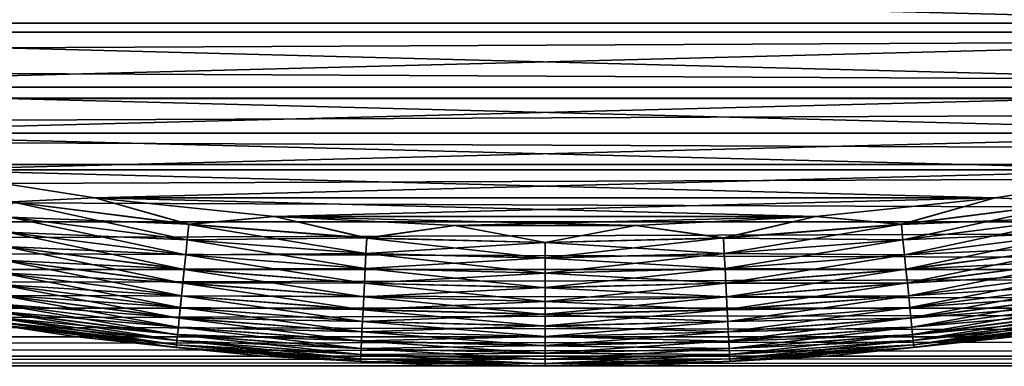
# Model space of a CAD drawing. Header units: metres. Extents: x -46 to 104, y -30 to 30.
# Tile 125 of 256: x -1.87 to 1.64, y -13 to -11.76. Entities that reach past the tile are written whole.
import ezdxf

# ---------------------------------------------------------------- set-up
doc = ezdxf.new("R2010")
doc.units = ezdxf.units.M
doc.layers.add('solid_26_000_502_XXX', color=7, linetype='CONTINUOUS')

msp = doc.modelspace()

# ---------------------------------------------------------------- linework, layer by layer
at = {"layer": 'solid_26_000_502_XXX'}
for points in [[(16, -11.474824, 6.109698), (-38.5, -11.474814, 6.109717), (-38.5, -11.774119, 5.510908)], [(-38.5, -11.474814, 605.890259), (16, -11.474824, 605.89032), (16, -11.77413, 606.489136)], [(-38.5, -11.474814, 605.890259), (16, -11.77413, 606.489136), (-38.5, -11.774119, 606.489075)], [(16, -11.474824, -6.109698), (16, -11.77413, -5.510887), (-38.5, -11.474842, -6.109664)], [(16, -11.77413, 5.510887), (16, -11.474824, 6.109698), (-38.5, -11.774119, 5.510908)], [(-38.5, -11.774145, 617.510864), (16, -11.77413, 617.510864), (16, -11.474824, 618.10968)], [(-38.5, -11.774145, 617.510864), (16, -11.474824, 618.10968), (-38.5, -11.474842, 618.10968)], [(16, -11.77413, -5.510887), (-38.5, -11.774145, -5.510852), (-38.5, -11.474842, -6.109664)], [(-4.708966, -11.579102, 316), (4.106698, -11.806142, 316), (4.70904, -11.579071, 316)], [(-4.708966, -11.579102, 316), (-4.106623, -11.806168, 316), (4.106698, -11.806142, 316)], [(4.709054, -11.579065, 280), (4.106712, -11.806137, 280), (-4.708961, -11.579103, 280)], [(4.106712, -11.806137, 280), (-4.106616, -11.80617, 280), (-4.708961, -11.579103, 280)], [(16, -11.77413, 5.510887), (-38.5, -11.774119, 5.510908), (-38.5, -12.042202, 4.897486)], [(-38.5, -11.774119, 606.489075), (16, -11.77413, 606.489136), (16, -12.042212, 607.102539)], [(-38.5, -11.774119, 606.489075), (16, -12.042212, 607.102539), (-38.5, -12.042202, 607.102539)], [(16, -11.77413, -5.510887), (16, -12.042212, -4.897463), (-38.5, -11.774145, -5.510852)], [(16, -12.042212, 4.897463), (16, -11.77413, 5.510887), (-38.5, -12.042202, 4.897486)], [(-38.5, -12.042226, 616.8974), (16, -12.042212, 616.897461), (16, -11.77413, 617.510864)], [(-38.5, -12.042226, 616.8974), (16, -11.77413, 617.510864), (-38.5, -11.774145, 617.510864)], [(16, -12.042212, -4.897463), (-38.5, -12.042226, -4.897428), (-38.5, -11.774145, -5.510852)], [(-4.106623, -11.806168, 316), (-3.493401, -12.001921, 316), (4.106698, -11.806142, 316)], [(4.106712, -11.806137, 280), (3.493491, -12.001894, 280), (-4.106616, -11.80617, 280)], [(3.493491, -12.001894, 280), (-3.493393, -12.001923, 280), (-4.106616, -11.80617, 280)], [(-3.493401, -12.001921, 316), (3.493477, -12.001899, 316), (4.106698, -11.806142, 316)], [(-3.493401, -12.001921, 316), (-2.870929, -12.165842, 316), (3.493477, -12.001899, 316)], [(3.493491, -12.001894, 280), (2.87102, -12.165821, 280), (-3.493393, -12.001923, 280)], [(2.87102, -12.165821, 280), (-2.87092, -12.165844, 280), (-3.493393, -12.001923, 280)], [(-2.870929, -12.165842, 316), (2.871006, -12.165824, 316), (3.493477, -12.001899, 316)], [(16, -12.042212, 4.897463), (-38.5, -12.042202, 4.897486), (-38.5, -12.278352, 4.271076)], [(-38.5, -12.042202, 607.102539), (16, -12.042212, 607.102539), (16, -12.27836, 607.728943)], [(-38.5, -12.042202, 607.102539), (16, -12.27836, 607.728943), (-38.5, -12.278352, 607.728943)], [(16, -12.042212, -4.897463), (16, -12.27836, -4.271051), (-38.5, -12.042226, -4.897428)], [(16, -12.27836, 4.271051), (16, -12.042212, 4.897463), (-38.5, -12.278352, 4.271076)], [(-38.5, -12.278373, 616.270996), (16, -12.27836, 616.271057), (16, -12.042212, 616.897461)], [(-38.5, -12.278373, 616.270996), (16, -12.042212, 616.897461), (-38.5, -12.042226, 616.8974)], [(16, -12.27836, -4.271051), (-38.5, -12.278373, -4.271015), (-38.5, -12.042226, -4.897428)], [(-2.870929, -12.165842, 316), (-2.240857, -12.2975, 316), (2.871006, -12.165824, 316)], [(2.87102, -12.165821, 280), (2.240948, -12.297483, 280), (-2.87092, -12.165844, 280)], [(2.240948, -12.297483, 280), (-2.240847, -12.297502, 280), (-2.87092, -12.165844, 280)], [(-2.240857, -12.2975, 316), (2.240934, -12.297486, 316), (2.871006, -12.165824, 316)], [(16, -12.27836, 4.271051), (-38.5, -12.278352, 4.271076), (-38.5, -12.48194, 3.633339)], [(-38.5, -12.278352, 607.728943), (16, -12.27836, 607.728943), (16, -12.481948, 608.366699)], [(-38.5, -12.278352, 607.728943), (16, -12.481948, 608.366699), (-38.5, -12.48194, 608.366638)], [(16, -12.27836, -4.271051), (16, -12.481948, -3.633313), (-38.5, -12.278373, -4.271015)], [(16, -12.481948, 3.633313), (16, -12.27836, 4.271051), (-38.5, -12.48194, 3.633339)], [(-38.5, -12.481958, 615.633301), (16, -12.481948, 615.633301), (16, -12.27836, 616.271057)], [(-38.5, -12.481958, 615.633301), (16, -12.27836, 616.271057), (-38.5, -12.278373, 616.270996)], [(16, -12.481948, -3.633313), (-38.5, -12.481958, -3.633277), (-38.5, -12.278373, -4.271015)], [(-2.240857, -12.2975, 316), (-1.604853, -12.396547, 316), (2.240934, -12.297486, 316)], [(-1.901325, -12.411191, 315.996857), (-1.604853, -12.396547, 316), (-2.240857, -12.2975, 316)], [(2.240948, -12.297483, 280), (1.604943, -12.396536, 280), (-2.240847, -12.297502, 280)], [(1.604943, -12.396536, 280), (-1.604842, -12.396549, 280), (-2.240847, -12.297502, 280)], [(-1.901223, -12.410529, 280.003082), (-2.240847, -12.297502, 280), (-1.604842, -12.396549, 280)], [(-1.604853, -12.396547, 316), (1.604929, -12.396538, 316), (2.240934, -12.297486, 316)], [(1.901325, -12.411191, 315.996857), (2.240934, -12.297486, 316), (1.604929, -12.396538, 316)], [(1.901223, -12.410529, 280.003082), (1.604943, -12.396536, 280), (2.240948, -12.297483, 280)], [(-1.909703, -12.465885, 315.987457), (-1.275866, -12.546611, 315.987457), (-1.901325, -12.411191, 315.996857)], [(-1.901223, -12.410529, 280.003082), (-1.2702, -12.490896, 280.003082), (-1.909604, -12.465237, 280.01239)], [(-1.901325, -12.411191, 315.996857), (-1.270268, -12.491562, 315.996857), (-1.604853, -12.396547, 316)], [(-1.275866, -12.546611, 315.987457), (-1.270268, -12.491562, 315.996857), (-1.901325, -12.411191, 315.996857)], [(-1.901223, -12.410529, 280.003082), (-1.604842, -12.396549, 280), (-1.2702, -12.490896, 280.003082)], [(-1.604853, -12.396547, 316), (-0.964599, -12.462724, 316), (1.604929, -12.396538, 316)], [(-1.270268, -12.491562, 315.996857), (-0.964599, -12.462724, 316), (-1.604853, -12.396547, 316)], [(1.604943, -12.396536, 280), (0.964689, -12.462717, 280), (-1.604842, -12.396549, 280)], [(0.964689, -12.462717, 280), (-0.964587, -12.462725, 280), (-1.604842, -12.396549, 280)], [(-1.2702, -12.490896, 280.003082), (-1.604842, -12.396549, 280), (-0.964587, -12.462725, 280)], [(-0.964599, -12.462724, 316), (0.964676, -12.462718, 316), (1.604929, -12.396538, 316)], [(1.270268, -12.491562, 315.996857), (1.604929, -12.396538, 316), (0.964676, -12.462718, 316)], [(1.2702, -12.490896, 280.003082), (0.964689, -12.462717, 280), (1.604943, -12.396536, 280)], [(1.2702, -12.490896, 280.003082), (1.604943, -12.396536, 280), (1.901223, -12.410529, 280.003082)], [(1.2702, -12.490896, 280.003082), (1.901223, -12.410529, 280.003082), (1.275799, -12.545958, 280.01239)], [(1.270268, -12.491562, 315.996857), (1.901325, -12.411191, 315.996857), (1.604929, -12.396538, 316)], [(1.909703, -12.465885, 315.987457), (1.901325, -12.411191, 315.996857), (1.270268, -12.491562, 315.996857)], [(1.901223, -12.410529, 280.003082), (1.909604, -12.465237, 280.01239), (1.275799, -12.545958, 280.01239)], [(16, -12.481948, 3.633313), (-38.5, -12.48194, 3.633339), (-38.5, -12.652431, 2.985968)], [(-38.5, -12.48194, 608.366638), (16, -12.481948, 608.366699), (16, -12.652437, 609.014038)], [(-38.5, -12.48194, 608.366638), (16, -12.652437, 609.014038), (-38.5, -12.652431, 609.014038)], [(16, -12.481948, -3.633313), (16, -12.652437, -2.985941), (-38.5, -12.481958, -3.633277)], [(16, -12.652437, 2.985941), (16, -12.481948, 3.633313), (-38.5, -12.652431, 2.985968)], [(-38.5, -12.652445, 614.985901), (16, -12.652437, 614.985962), (16, -12.481948, 615.633301)], [(-38.5, -12.652445, 614.985901), (16, -12.481948, 615.633301), (-38.5, -12.481958, 615.633301)], [(16, -12.652437, -2.985941), (-38.5, -12.652445, -2.985905), (-38.5, -12.481958, -3.633277)], [(-1.91787, -12.519194, 315.971893), (-1.281322, -12.600265, 315.971893), (-1.909703, -12.465885, 315.987457)], [(-1.909604, -12.465237, 280.01239), (-1.275799, -12.545958, 280.01239), (-1.917774, -12.518566, 280.027863)], [(-1.281322, -12.600265, 315.971893), (-1.275866, -12.546611, 315.987457), (-1.909703, -12.465885, 315.987457)], [(-1.2702, -12.490896, 280.003082), (-1.275799, -12.545958, 280.01239), (-1.909604, -12.465237, 280.01239)], [(-1.275866, -12.546611, 315.987457), (-0.638753, -12.595129, 315.987457), (-1.270268, -12.491562, 315.996857)], [(-1.2702, -12.490896, 280.003082), (-0.635916, -12.539199, 280.003082), (-1.275799, -12.545958, 280.01239)], [(-1.270268, -12.491562, 315.996857), (-0.63595, -12.539866, 315.996857), (-0.964599, -12.462724, 316)], [(-0.638753, -12.595129, 315.987457), (-0.63595, -12.539866, 315.996857), (-1.270268, -12.491562, 315.996857)], [(-1.2702, -12.490896, 280.003082), (-0.964587, -12.462725, 280), (-0.635916, -12.539199, 280.003082)], [(-0.964599, -12.462724, 316), (-0.321791, -12.495855, 316), (0.964676, -12.462718, 316)], [(-0.63595, -12.539866, 315.996857), (-0.321791, -12.495855, 316), (-0.964599, -12.462724, 316)], [(0.964689, -12.462717, 280), (0.321881, -12.495852, 280), (-0.964587, -12.462725, 280)], [(0.321881, -12.495852, 280), (-0.321779, -12.495855, 280), (-0.964587, -12.462725, 280)], [(-0.635916, -12.539199, 280.003082), (-0.964587, -12.462725, 280), (-0.321779, -12.495855, 280)], [(-0.63595, -12.539866, 315.996857), (0, -12.555983, 315.996857), (-0.321791, -12.495855, 316)], [(-0.635916, -12.539199, 280.003082), (-0.321779, -12.495855, 280), (0, -12.555313, 280.003082)], [(-0.321791, -12.495855, 316), (0.321868, -12.495853, 316), (0.964676, -12.462718, 316)], [(0, -12.555983, 315.996857), (0.321868, -12.495853, 316), (-0.321791, -12.495855, 316)], [(0, -12.555313, 280.003082), (-0.321779, -12.495855, 280), (0.321881, -12.495852, 280)], [(0, -12.555313, 280.003082), (0.321881, -12.495852, 280), (0.635916, -12.539199, 280.003082)], [(0, -12.555983, 315.996857), (0.63595, -12.539866, 315.996857), (0.321868, -12.495853, 316)], [(0.63595, -12.539866, 315.996857), (0.964676, -12.462718, 316), (0.321868, -12.495853, 316)], [(0.635916, -12.539199, 280.003082), (0.321881, -12.495852, 280), (0.964689, -12.462717, 280)], [(0.635916, -12.539199, 280.003082), (0.964689, -12.462717, 280), (1.2702, -12.490896, 280.003082)], [(0.635916, -12.539199, 280.003082), (1.2702, -12.490896, 280.003082), (0.638719, -12.594473, 280.01239)], [(0.63595, -12.539866, 315.996857), (1.270268, -12.491562, 315.996857), (0.964676, -12.462718, 316)], [(1.275866, -12.546611, 315.987457), (1.270268, -12.491562, 315.996857), (0.63595, -12.539866, 315.996857)], [(1.2702, -12.490896, 280.003082), (1.275799, -12.545958, 280.01239), (0.638719, -12.594473, 280.01239)], [(1.275866, -12.546611, 315.987457), (1.909703, -12.465885, 315.987457), (1.270268, -12.491562, 315.996857)], [(1.275799, -12.545958, 280.01239), (1.909604, -12.465237, 280.01239), (1.281257, -12.599632, 280.027863)], [(1.91787, -12.519194, 315.971893), (1.909703, -12.465885, 315.987457), (1.275866, -12.546611, 315.987457)], [(1.909604, -12.465237, 280.01239), (1.917774, -12.518566, 280.027863), (1.281257, -12.599632, 280.027863)], [(-1.925721, -12.570444, 315.950409), (-1.286567, -12.651846, 315.950409), (-1.91787, -12.519194, 315.971893)], [(-1.917774, -12.518566, 280.027863), (-1.281257, -12.599632, 280.027863), (-1.925629, -12.569844, 280.049286)], [(-1.286567, -12.651846, 315.950409), (-1.281322, -12.600265, 315.971893), (-1.91787, -12.519194, 315.971893)], [(-1.275799, -12.545958, 280.01239), (-1.281257, -12.599632, 280.027863), (-1.917774, -12.518566, 280.027863)], [(1.281322, -12.600265, 315.971893), (1.91787, -12.519194, 315.971893), (1.275866, -12.546611, 315.987457)], [(1.281257, -12.599632, 280.027863), (1.917774, -12.518566, 280.027863), (1.286506, -12.651242, 280.049286)], [(1.925721, -12.570444, 315.950409), (1.91787, -12.519194, 315.971893), (1.281322, -12.600265, 315.971893)], [(1.917774, -12.518566, 280.027863), (1.925629, -12.569844, 280.049286), (1.286506, -12.651242, 280.049286)], [(-1.281322, -12.600265, 315.971893), (-0.641484, -12.64899, 315.971893), (-1.275866, -12.546611, 315.987457)], [(-1.275799, -12.545958, 280.01239), (-0.638719, -12.594473, 280.01239), (-1.281257, -12.599632, 280.027863)], [(-0.641484, -12.64899, 315.971893), (-0.638753, -12.595129, 315.987457), (-1.275866, -12.546611, 315.987457)], [(-0.635916, -12.539199, 280.003082), (-0.638719, -12.594473, 280.01239), (-1.275799, -12.545958, 280.01239)], [(-0.638753, -12.595129, 315.987457), (0, -12.611315, 315.987457), (-0.63595, -12.539866, 315.996857)], [(-0.635916, -12.539199, 280.003082), (0, -12.555313, 280.003082), (-0.638719, -12.594473, 280.01239)], [(0, -12.555313, 280.003082), (0, -12.610659, 280.01239), (-0.638719, -12.594473, 280.01239)], [(0, -12.611315, 315.987457), (0, -12.555983, 315.996857), (-0.63595, -12.539866, 315.996857)], [(0.635916, -12.539199, 280.003082), (0.638719, -12.594473, 280.01239), (0, -12.610659, 280.01239)], [(0, -12.555313, 280.003082), (0.635916, -12.539199, 280.003082), (0, -12.610659, 280.01239)], [(0.638753, -12.595129, 315.987457), (0.63595, -12.539866, 315.996857), (0, -12.555983, 315.996857)], [(0, -12.611315, 315.987457), (0.638753, -12.595129, 315.987457), (0, -12.555983, 315.996857)], [(0.638753, -12.595129, 315.987457), (1.275866, -12.546611, 315.987457), (0.63595, -12.539866, 315.996857)], [(0.638719, -12.594473, 280.01239), (1.275799, -12.545958, 280.01239), (0.641452, -12.648355, 280.027863)], [(1.281322, -12.600265, 315.971893), (1.275866, -12.546611, 315.987457), (0.638753, -12.595129, 315.987457)], [(1.275799, -12.545958, 280.01239), (1.281257, -12.599632, 280.027863), (0.641452, -12.648355, 280.027863)], [(-1.933158, -12.61899, 315.923248), (-1.291536, -12.700706, 315.923248), (-1.925721, -12.570444, 315.950409)], [(-1.925629, -12.569844, 280.049286), (-1.286506, -12.651242, 280.049286), (-1.933072, -12.618426, 280.076385)], [(-1.291536, -12.700706, 315.923248), (-1.286567, -12.651846, 315.950409), (-1.925721, -12.570444, 315.950409)], [(-1.281257, -12.599632, 280.027863), (-1.286506, -12.651242, 280.049286), (-1.925629, -12.569844, 280.049286)], [(-1.286567, -12.651846, 315.950409), (-0.64411, -12.700771, 315.950409), (-1.281322, -12.600265, 315.971893)], [(-1.281257, -12.599632, 280.027863), (-0.641452, -12.648355, 280.027863), (-1.286506, -12.651242, 280.049286)], [(-0.64411, -12.700771, 315.950409), (-0.641484, -12.64899, 315.971893), (-1.281322, -12.600265, 315.971893)], [(-0.638719, -12.594473, 280.01239), (-0.641452, -12.648355, 280.027863), (-1.281257, -12.599632, 280.027863)], [(-0.641484, -12.64899, 315.971893), (0, -12.665245, 315.971893), (-0.638753, -12.595129, 315.987457)], [(-0.638719, -12.594473, 280.01239), (0, -12.610659, 280.01239), (-0.641452, -12.648355, 280.027863)], [(0, -12.665245, 315.971893), (0, -12.611315, 315.987457), (-0.638753, -12.595129, 315.987457)], [(0.638719, -12.594473, 280.01239), (0.641452, -12.648355, 280.027863), (0, -12.66461, 280.027863)], [(0, -12.610659, 280.01239), (0.638719, -12.594473, 280.01239), (0, -12.66461, 280.027863)], [(0.641484, -12.64899, 315.971893), (0.638753, -12.595129, 315.987457), (0, -12.611315, 315.987457)], [(0.641484, -12.64899, 315.971893), (1.281322, -12.600265, 315.971893), (0.638753, -12.595129, 315.987457)], [(0.641452, -12.648355, 280.027863), (1.281257, -12.599632, 280.027863), (0.64408, -12.700166, 280.049286)], [(1.286567, -12.651846, 315.950409), (1.281322, -12.600265, 315.971893), (0.641484, -12.64899, 315.971893)], [(1.281257, -12.599632, 280.027863), (1.286506, -12.651242, 280.049286), (0.64408, -12.700166, 280.049286)], [(1.286567, -12.651846, 315.950409), (1.925721, -12.570444, 315.950409), (1.281322, -12.600265, 315.971893)], [(1.286506, -12.651242, 280.049286), (1.925629, -12.569844, 280.049286), (1.291478, -12.70014, 280.076385)], [(1.933158, -12.61899, 315.923248), (1.925721, -12.570444, 315.950409), (1.286567, -12.651846, 315.950409)], [(1.925629, -12.569844, 280.049286), (1.933072, -12.618426, 280.076385), (1.291478, -12.70014, 280.076385)], [(-1.940087, -12.664221, 315.890747), (-1.296165, -12.74623, 315.890747), (-1.933158, -12.61899, 315.923248)], [(-1.933072, -12.618426, 280.076385), (-1.291478, -12.70014, 280.076385), (-1.940008, -12.6637, 280.108826)], [(-1.296165, -12.74623, 315.890747), (-1.291536, -12.700706, 315.923248), (-1.933158, -12.61899, 315.923248)], [(-1.286506, -12.651242, 280.049286), (-1.291478, -12.70014, 280.076385), (-1.933072, -12.618426, 280.076385)], [(0, -12.610659, 280.01239), (0, -12.66461, 280.027863), (-0.641452, -12.648355, 280.027863)], [(0, -12.665245, 315.971893), (0.641484, -12.64899, 315.971893), (0, -12.611315, 315.987457)], [(1.291536, -12.700706, 315.923248), (1.933158, -12.61899, 315.923248), (1.286567, -12.651846, 315.950409)], [(1.291478, -12.70014, 280.076385), (1.933072, -12.618426, 280.076385), (1.296112, -12.745707, 280.108826)], [(1.940087, -12.664221, 315.890747), (1.933158, -12.61899, 315.923248), (1.291536, -12.700706, 315.923248)], [(1.933072, -12.618426, 280.076385), (1.940008, -12.6637, 280.108826), (1.296112, -12.745707, 280.108826)], [(16, -12.652437, 2.985941), (-38.5, -12.652431, 2.985968), (-38.5, -12.789368, 2.330679)], [(-38.5, -12.652431, 609.014038), (16, -12.652437, 609.014038), (16, -12.789373, 609.669373)], [(-38.5, -12.652431, 609.014038), (16, -12.789373, 609.669373), (-38.5, -12.789368, 609.669312)], [(16, -12.652437, -2.985941), (16, -12.789373, -2.33065), (-38.5, -12.652445, -2.985905)], [(16, -12.789373, 2.33065), (16, -12.652437, 2.985941), (-38.5, -12.789368, 2.330679)], [(-38.5, -12.78938, 614.330627), (16, -12.789373, 614.330627), (16, -12.652437, 614.985962)], [(-38.5, -12.78938, 614.330627), (16, -12.652437, 614.985962), (-38.5, -12.652445, 614.985901)], [(16, -12.789373, -2.33065), (-38.5, -12.78938, -2.330614), (-38.5, -12.652445, -2.985905)], [(-1.946421, -12.705565, 315.853302), (-1.300396, -12.787843, 315.853302), (-1.940087, -12.664221, 315.890747)], [(-1.940008, -12.6637, 280.108826), (-1.296112, -12.745707, 280.108826), (-1.946349, -12.705095, 280.14621)], [(-1.300396, -12.787843, 315.853302), (-1.296165, -12.74623, 315.890747), (-1.940087, -12.664221, 315.890747)], [(-1.291478, -12.70014, 280.076385), (-1.296112, -12.745707, 280.108826), (-1.940008, -12.6637, 280.108826)], [(-1.291536, -12.700706, 315.923248), (-0.646598, -12.749821, 315.923248), (-1.286567, -12.651846, 315.950409)], [(-1.286506, -12.651242, 280.049286), (-0.64408, -12.700166, 280.049286), (-1.291478, -12.70014, 280.076385)], [(-0.646598, -12.749821, 315.923248), (-0.64411, -12.700771, 315.950409), (-1.286567, -12.651846, 315.950409)], [(-0.641452, -12.648355, 280.027863), (-0.64408, -12.700166, 280.049286), (-1.286506, -12.651242, 280.049286)], [(-0.64411, -12.700771, 315.950409), (0, -12.717093, 315.950409), (-0.641484, -12.64899, 315.971893)], [(-0.641452, -12.648355, 280.027863), (0, -12.66461, 280.027863), (-0.64408, -12.700166, 280.049286)], [(0, -12.66461, 280.027863), (0, -12.716487, 280.049286), (-0.64408, -12.700166, 280.049286)], [(0, -12.717093, 315.950409), (0, -12.665245, 315.971893), (-0.641484, -12.64899, 315.971893)], [(0.641452, -12.648355, 280.027863), (0.64408, -12.700166, 280.049286), (0, -12.716487, 280.049286)], [(0, -12.66461, 280.027863), (0.641452, -12.648355, 280.027863), (0, -12.716487, 280.049286)], [(0.64411, -12.700771, 315.950409), (0.641484, -12.64899, 315.971893), (0, -12.665245, 315.971893)], [(0, -12.717093, 315.950409), (0.64411, -12.700771, 315.950409), (0, -12.665245, 315.971893)], [(0.64411, -12.700771, 315.950409), (1.286567, -12.651846, 315.950409), (0.641484, -12.64899, 315.971893)], [(0.64408, -12.700166, 280.049286), (1.286506, -12.651242, 280.049286), (0.646569, -12.749251, 280.076385)], [(1.291536, -12.700706, 315.923248), (1.286567, -12.651846, 315.950409), (0.64411, -12.700771, 315.950409)], [(1.286506, -12.651242, 280.049286), (1.291478, -12.70014, 280.076385), (0.646569, -12.749251, 280.076385)], [(1.296165, -12.74623, 315.890747), (1.940087, -12.664221, 315.890747), (1.291536, -12.700706, 315.923248)], [(1.296112, -12.745707, 280.108826), (1.940008, -12.6637, 280.108826), (1.300348, -12.787369, 280.14621)], [(1.946421, -12.705565, 315.853302), (1.940087, -12.664221, 315.890747), (1.296165, -12.74623, 315.890747)], [(1.940008, -12.6637, 280.108826), (1.946349, -12.705095, 280.14621), (1.300348, -12.787369, 280.14621)], [(-1.95208, -12.742504, 315.811432), (-1.304177, -12.82502, 315.811432), (-1.946421, -12.705565, 315.853302)], [(-1.946349, -12.705095, 280.14621), (-1.300348, -12.787369, 280.14621), (-1.952016, -12.742089, 280.188049)], [(-1.304177, -12.82502, 315.811432), (-1.300396, -12.787843, 315.853302), (-1.946421, -12.705565, 315.853302)], [(-1.296112, -12.745707, 280.108826), (-1.300348, -12.787369, 280.14621), (-1.946349, -12.705095, 280.14621)], [(-1.296165, -12.74623, 315.890747), (-0.648915, -12.79552, 315.890747), (-1.291536, -12.700706, 315.923248)], [(-1.291478, -12.70014, 280.076385), (-0.646569, -12.749251, 280.076385), (-1.296112, -12.745707, 280.108826)], [(-0.648915, -12.79552, 315.890747), (-0.646598, -12.749821, 315.923248), (-1.291536, -12.700706, 315.923248)], [(-0.64408, -12.700166, 280.049286), (-0.646569, -12.749251, 280.076385), (-1.291478, -12.70014, 280.076385)], [(-0.646598, -12.749821, 315.923248), (0, -12.766206, 315.923248), (-0.64411, -12.700771, 315.950409)], [(-0.64408, -12.700166, 280.049286), (0, -12.716487, 280.049286), (-0.646569, -12.749251, 280.076385)], [(0, -12.766206, 315.923248), (0, -12.717093, 315.950409), (-0.64411, -12.700771, 315.950409)], [(0.64408, -12.700166, 280.049286), (0.646569, -12.749251, 280.076385), (0, -12.765635, 280.076385)], [(0, -12.716487, 280.049286), (0.64408, -12.700166, 280.049286), (0, -12.765635, 280.076385)], [(0.646598, -12.749821, 315.923248), (0.64411, -12.700771, 315.950409), (0, -12.717093, 315.950409)], [(0.646598, -12.749821, 315.923248), (1.291536, -12.700706, 315.923248), (0.64411, -12.700771, 315.950409)], [(0.646569, -12.749251, 280.076385), (1.291478, -12.70014, 280.076385), (0.648889, -12.794994, 280.108826)], [(1.296165, -12.74623, 315.890747), (1.291536, -12.700706, 315.923248), (0.646598, -12.749821, 315.923248)], [(1.291478, -12.70014, 280.076385), (1.296112, -12.745707, 280.108826), (0.648889, -12.794994, 280.108826)], [(1.300396, -12.787843, 315.853302), (1.946421, -12.705565, 315.853302), (1.296165, -12.74623, 315.890747)], [(1.300348, -12.787369, 280.14621), (1.946349, -12.705095, 280.14621), (1.304135, -12.824602, 280.188049)], [(1.95208, -12.742504, 315.811432), (1.946421, -12.705565, 315.853302), (1.300396, -12.787843, 315.853302)], [(1.946349, -12.705095, 280.14621), (1.952016, -12.742089, 280.188049), (1.304135, -12.824602, 280.188049)], [(0, -12.716487, 280.049286), (0, -12.765635, 280.076385), (-0.646569, -12.749251, 280.076385)], [(0, -12.766206, 315.923248), (0.646598, -12.749821, 315.923248), (0, -12.717093, 315.950409)], [(-1.961096, -12.80136, 315.716492), (-1.310201, -12.884257, 315.716492), (-1.956992, -12.77457, 315.765625)], [(-1.956938, -12.774216, 280.233795), (-1.307423, -12.856937, 280.233795), (-1.961052, -12.801071, 280.282898)], [(-1.956992, -12.77457, 315.765625), (-1.307459, -12.857294, 315.765625), (-1.95208, -12.742504, 315.811432)], [(-1.310201, -12.884257, 315.716492), (-1.307459, -12.857294, 315.765625), (-1.956992, -12.77457, 315.765625)], [(-1.952016, -12.742089, 280.188049), (-1.304135, -12.824602, 280.188049), (-1.956938, -12.774216, 280.233795)], [(-1.304135, -12.824602, 280.188049), (-1.307423, -12.856937, 280.233795), (-1.956938, -12.774216, 280.233795)], [(-1.307459, -12.857294, 315.765625), (-1.304177, -12.82502, 315.811432), (-1.95208, -12.742504, 315.811432)], [(-1.300348, -12.787369, 280.14621), (-1.304135, -12.824602, 280.188049), (-1.952016, -12.742089, 280.188049)], [(-1.300396, -12.787843, 315.853302), (-0.651034, -12.837294, 315.853302), (-1.296165, -12.74623, 315.890747)], [(-1.296112, -12.745707, 280.108826), (-0.648889, -12.794994, 280.108826), (-1.300348, -12.787369, 280.14621)], [(-0.651034, -12.837294, 315.853302), (-0.648915, -12.79552, 315.890747), (-1.296165, -12.74623, 315.890747)], [(-0.646569, -12.749251, 280.076385), (-0.648889, -12.794994, 280.108826), (-1.296112, -12.745707, 280.108826)], [(-0.648915, -12.79552, 315.890747), (0, -12.811964, 315.890747), (-0.646598, -12.749821, 315.923248)], [(-0.646569, -12.749251, 280.076385), (0, -12.765635, 280.076385), (-0.648889, -12.794994, 280.108826)], [(0, -12.765635, 280.076385), (0, -12.811438, 280.108826), (-0.648889, -12.794994, 280.108826)], [(0, -12.811964, 315.890747), (0, -12.766206, 315.923248), (-0.646598, -12.749821, 315.923248)], [(0.646569, -12.749251, 280.076385), (0.648889, -12.794994, 280.108826), (0, -12.811438, 280.108826)], [(0, -12.765635, 280.076385), (0.646569, -12.749251, 280.076385), (0, -12.811438, 280.108826)], [(0.648915, -12.79552, 315.890747), (0.646598, -12.749821, 315.923248), (0, -12.766206, 315.923248)], [(0, -12.811964, 315.890747), (0.648915, -12.79552, 315.890747), (0, -12.766206, 315.923248)], [(0.648915, -12.79552, 315.890747), (1.296165, -12.74623, 315.890747), (0.646598, -12.749821, 315.923248)], [(0.648889, -12.794994, 280.108826), (1.296112, -12.745707, 280.108826), (0.65101, -12.836818, 280.14621)], [(1.300396, -12.787843, 315.853302), (1.296165, -12.74623, 315.890747), (0.648915, -12.79552, 315.890747)], [(1.296112, -12.745707, 280.108826), (1.300348, -12.787369, 280.14621), (0.65101, -12.836818, 280.14621)], [(1.304177, -12.82502, 315.811432), (1.95208, -12.742504, 315.811432), (1.300396, -12.787843, 315.853302)], [(1.304135, -12.824602, 280.188049), (1.952016, -12.742089, 280.188049), (1.307423, -12.856937, 280.233795)], [(1.956992, -12.77457, 315.765625), (1.95208, -12.742504, 315.811432), (1.304177, -12.82502, 315.811432)], [(1.307459, -12.857294, 315.765625), (1.956992, -12.77457, 315.765625), (1.304177, -12.82502, 315.811432)], [(1.952016, -12.742089, 280.188049), (1.956938, -12.774216, 280.233795), (1.307423, -12.856937, 280.233795)], [(1.307423, -12.856937, 280.233795), (1.956938, -12.774216, 280.233795), (1.310171, -12.883967, 280.282898)], [(1.961096, -12.80136, 315.716492), (1.956992, -12.77457, 315.765625), (1.307459, -12.857294, 315.765625)], [(1.956938, -12.774216, 280.233795), (1.961052, -12.801071, 280.282898), (1.310171, -12.883967, 280.282898)], [(16, -12.789373, 2.33065), (-38.5, -12.789368, 2.330679), (-38.5, -12.892391, 1.669209)], [(-38.5, -12.789368, 609.669312), (16, -12.789373, 609.669373), (16, -12.892395, 610.330811)], [(-38.5, -12.789368, 609.669312), (16, -12.892395, 610.330811), (-38.5, -12.892391, 610.330811)], [(16, -12.789373, -2.33065), (16, -12.892395, -1.669179), (-38.5, -12.78938, -2.330614)], [(16, -12.892395, 1.669179), (16, -12.789373, 2.33065), (-38.5, -12.892391, 1.669209)], [(-38.5, -12.8924, 613.669128), (16, -12.892395, 613.669189), (16, -12.789373, 614.330627)], [(-38.5, -12.8924, 613.669128), (16, -12.789373, 614.330627), (-38.5, -12.78938, 614.330627)], [(16, -12.892395, -1.669179), (-38.5, -12.8924, -1.669143), (-38.5, -12.78938, -2.330614)], [(-1.66918, -12.892395, 280.5), (-1.66918, -12.892395, 315.5), (-2.330652, -12.789373, 315.5)], [(-1.968096, -12.847054, 315.555328), (-2.330652, -12.789373, 315.5), (-1.66918, -12.892395, 315.5)], [(-2.330652, -12.789373, 280.5), (-1.66918, -12.892395, 280.5), (-2.330652, -12.789373, 315.5)], [(-1.968085, -12.846981, 280.444031), (-1.66918, -12.892395, 280.5), (-2.330652, -12.789373, 280.5)], [(-1.96434, -12.822536, 315.664612), (-1.312368, -12.905571, 315.664612), (-1.961096, -12.80136, 315.716492)], [(-1.961052, -12.801071, 280.282898), (-1.310171, -12.883967, 280.282898), (-1.964307, -12.822317, 280.334747)], [(-1.312368, -12.905571, 315.664612), (-1.310201, -12.884257, 315.716492), (-1.961096, -12.80136, 315.716492)], [(-1.307423, -12.856937, 280.233795), (-1.310171, -12.883967, 280.282898), (-1.961052, -12.801071, 280.282898)], [(-1.304177, -12.82502, 315.811432), (-0.652927, -12.874615, 315.811432), (-1.300396, -12.787843, 315.853302)], [(-1.300348, -12.787369, 280.14621), (-0.65101, -12.836818, 280.14621), (-1.304135, -12.824602, 280.188049)], [(-0.652927, -12.874615, 315.811432), (-0.651034, -12.837294, 315.853302), (-1.300396, -12.787843, 315.853302)], [(-0.648889, -12.794994, 280.108826), (-0.65101, -12.836818, 280.14621), (-1.300348, -12.787369, 280.14621)], [(-0.651034, -12.837294, 315.853302), (0, -12.853791, 315.853302), (-0.648915, -12.79552, 315.890747)], [(-0.648889, -12.794994, 280.108826), (0, -12.811438, 280.108826), (-0.65101, -12.836818, 280.14621)], [(0, -12.811438, 280.108826), (0, -12.853315, 280.14621), (-0.65101, -12.836818, 280.14621)], [(0, -12.853791, 315.853302), (0, -12.811964, 315.890747), (-0.648915, -12.79552, 315.890747)], [(0.648889, -12.794994, 280.108826), (0.65101, -12.836818, 280.14621), (0, -12.853315, 280.14621)], [(0, -12.811438, 280.108826), (0.648889, -12.794994, 280.108826), (0, -12.853315, 280.14621)], [(0.651034, -12.837294, 315.853302), (0.648915, -12.79552, 315.890747), (0, -12.811964, 315.890747)], [(0, -12.853791, 315.853302), (0.651034, -12.837294, 315.853302), (0, -12.811964, 315.890747)], [(0.651034, -12.837294, 315.853302), (1.300396, -12.787843, 315.853302), (0.648915, -12.79552, 315.890747)], [(0.65101, -12.836818, 280.14621), (1.300348, -12.787369, 280.14621), (0.652905, -12.874196, 280.188049)], [(1.304177, -12.82502, 315.811432), (1.300396, -12.787843, 315.853302), (0.651034, -12.837294, 315.853302)], [(1.300348, -12.787369, 280.14621), (1.304135, -12.824602, 280.188049), (0.652905, -12.874196, 280.188049)], [(1.310201, -12.884257, 315.716492), (1.961096, -12.80136, 315.716492), (1.307459, -12.857294, 315.765625)], [(1.310171, -12.883967, 280.282898), (1.961052, -12.801071, 280.282898), (1.312346, -12.90535, 280.334747)], [(1.96434, -12.822536, 315.664612), (1.961096, -12.80136, 315.716492), (1.310201, -12.884257, 315.716492)], [(1.961052, -12.801071, 280.282898), (1.964307, -12.822317, 280.334747), (1.312346, -12.90535, 280.334747)], [(-1.968096, -12.847054, 315.555328), (-1.314878, -12.930248, 315.555328), (-1.966684, -12.837832, 315.610657)], [(-1.968096, -12.847054, 315.555328), (-1.66918, -12.892395, 315.5), (-1.314878, -12.930248, 315.555328)], [(-1.966661, -12.837685, 280.388672), (-1.313919, -12.920817, 280.388672), (-1.968085, -12.846981, 280.444031)], [(-1.968085, -12.846981, 280.444031), (-1.31487, -12.930174, 280.444031), (-1.66918, -12.892395, 280.5)], [(-1.313919, -12.920817, 280.388672), (-1.31487, -12.930174, 280.444031), (-1.968085, -12.846981, 280.444031)], [(-1.966684, -12.837832, 315.610657), (-1.313934, -12.920966, 315.610657), (-1.96434, -12.822536, 315.664612)], [(-1.314878, -12.930248, 315.555328), (-1.313934, -12.920966, 315.610657), (-1.966684, -12.837832, 315.610657)], [(-1.964307, -12.822317, 280.334747), (-1.312346, -12.90535, 280.334747), (-1.966661, -12.837685, 280.388672)], [(-1.312346, -12.90535, 280.334747), (-1.313919, -12.920817, 280.388672), (-1.966661, -12.837685, 280.388672)], [(-1.313934, -12.920966, 315.610657), (-1.312368, -12.905571, 315.664612), (-1.96434, -12.822536, 315.664612)], [(-1.310171, -12.883967, 280.282898), (-1.312346, -12.90535, 280.334747), (-1.964307, -12.822317, 280.334747)], [(-1.307459, -12.857294, 315.765625), (-0.65457, -12.907013, 315.765625), (-1.304177, -12.82502, 315.811432)], [(-1.304135, -12.824602, 280.188049), (-0.652905, -12.874196, 280.188049), (-1.307423, -12.856937, 280.233795)], [(-0.65457, -12.907013, 315.765625), (-0.652927, -12.874615, 315.811432), (-1.304177, -12.82502, 315.811432)], [(-0.65101, -12.836818, 280.14621), (-0.652905, -12.874196, 280.188049), (-1.304135, -12.824602, 280.188049)], [(-0.652927, -12.874615, 315.811432), (0, -12.89116, 315.811432), (-0.651034, -12.837294, 315.853302)], [(-0.65101, -12.836818, 280.14621), (0, -12.853315, 280.14621), (-0.652905, -12.874196, 280.188049)], [(0, -12.89116, 315.811432), (0, -12.853791, 315.853302), (-0.651034, -12.837294, 315.853302)], [(0.65101, -12.836818, 280.14621), (0.652905, -12.874196, 280.188049), (0, -12.89074, 280.188049)], [(0, -12.853315, 280.14621), (0.65101, -12.836818, 280.14621), (0, -12.89074, 280.188049)], [(0.652927, -12.874615, 315.811432), (0.651034, -12.837294, 315.853302), (0, -12.853791, 315.853302)], [(0.652927, -12.874615, 315.811432), (1.304177, -12.82502, 315.811432), (0.651034, -12.837294, 315.853302)], [(0.652905, -12.874196, 280.188049), (1.304135, -12.824602, 280.188049), (0.654552, -12.906655, 280.233795)], [(1.307459, -12.857294, 315.765625), (1.304177, -12.82502, 315.811432), (0.652927, -12.874615, 315.811432)], [(1.304135, -12.824602, 280.188049), (1.307423, -12.856937, 280.233795), (0.654552, -12.906655, 280.233795)], [(1.312368, -12.905571, 315.664612), (1.96434, -12.822536, 315.664612), (1.310201, -12.884257, 315.716492)], [(1.312346, -12.90535, 280.334747), (1.964307, -12.822317, 280.334747), (1.313919, -12.920817, 280.388672)], [(1.966684, -12.837832, 315.610657), (1.96434, -12.822536, 315.664612), (1.312368, -12.905571, 315.664612)], [(1.313934, -12.920966, 315.610657), (1.966684, -12.837832, 315.610657), (1.312368, -12.905571, 315.664612)], [(1.964307, -12.822317, 280.334747), (1.966661, -12.837685, 280.388672), (1.313919, -12.920817, 280.388672)], [(1.313919, -12.920817, 280.388672), (1.966661, -12.837685, 280.388672), (1.31487, -12.930174, 280.444031)], [(1.968096, -12.847054, 315.555328), (1.966684, -12.837832, 315.610657), (1.313934, -12.920966, 315.610657)], [(1.314878, -12.930248, 315.555328), (1.968096, -12.847054, 315.555328), (1.313934, -12.920966, 315.610657)], [(1.966661, -12.837685, 280.388672), (1.968085, -12.846981, 280.444031), (1.31487, -12.930174, 280.444031)], [(1.31487, -12.930174, 280.444031), (1.968085, -12.846981, 280.444031), (1.669179, -12.892395, 280.5)], [(1.314878, -12.930248, 315.555328), (1.669179, -12.892395, 315.5), (1.968096, -12.847054, 315.555328)], [(-1.310201, -12.884257, 315.716492), (-0.655942, -12.934081, 315.716492), (-1.307459, -12.857294, 315.765625)], [(-1.307423, -12.856937, 280.233795), (-0.654552, -12.906655, 280.233795), (-1.310171, -12.883967, 280.282898)], [(-0.655942, -12.934081, 315.716492), (-0.65457, -12.907013, 315.765625), (-1.307459, -12.857294, 315.765625)], [(-0.652905, -12.874196, 280.188049), (-0.654552, -12.906655, 280.233795), (-1.307423, -12.856937, 280.233795)], [(-0.65457, -12.907013, 315.765625), (0, -12.923601, 315.765625), (-0.652927, -12.874615, 315.811432)], [(-0.652905, -12.874196, 280.188049), (0, -12.89074, 280.188049), (-0.654552, -12.906655, 280.233795)], [(0, -12.923601, 315.765625), (0, -12.89116, 315.811432), (-0.652927, -12.874615, 315.811432)], [(0, -12.853315, 280.14621), (0, -12.89074, 280.188049), (-0.652905, -12.874196, 280.188049)], [(0, -12.89116, 315.811432), (0.652927, -12.874615, 315.811432), (0, -12.853791, 315.853302)], [(0.652905, -12.874196, 280.188049), (0.654552, -12.906655, 280.233795), (0, -12.923243, 280.233795)], [(0, -12.89074, 280.188049), (0.652905, -12.874196, 280.188049), (0, -12.923243, 280.233795)], [(0.65457, -12.907013, 315.765625), (0.652927, -12.874615, 315.811432), (0, -12.89116, 315.811432)], [(0.65457, -12.907013, 315.765625), (1.307459, -12.857294, 315.765625), (0.652927, -12.874615, 315.811432)], [(0.654552, -12.906655, 280.233795), (1.307423, -12.856937, 280.233795), (0.655928, -12.933789, 280.282898)], [(1.310201, -12.884257, 315.716492), (1.307459, -12.857294, 315.765625), (0.65457, -12.907013, 315.765625)], [(1.307423, -12.856937, 280.233795), (1.310171, -12.883967, 280.282898), (0.655928, -12.933789, 280.282898)], [(16, -12.892395, 1.669179), (-38.5, -12.892391, 1.669209), (-38.5, -12.961226, 1.003313)], [(-38.5, -12.892391, 610.330811), (16, -12.892395, 610.330811), (16, -12.961227, 610.996704)], [(-38.5, -12.892391, 610.330811), (16, -12.961227, 610.996704), (-38.5, -12.961226, 610.996704)], [(16, -12.892395, -1.669179), (16, -12.961227, -1.003281), (-38.5, -12.8924, -1.669143)], [(16, -12.961227, 1.003281), (16, -12.892395, 1.669179), (-38.5, -12.961226, 1.003313)], [(-38.5, -12.96123, 613.003235), (16, -12.961227, 613.003296), (16, -12.892395, 613.669189)], [(-38.5, -12.96123, 613.003235), (16, -12.892395, 613.669189), (-38.5, -12.8924, 613.669128)], [(16, -12.961227, -1.003281), (-38.5, -12.96123, -1.003246), (-38.5, -12.8924, -1.669143)], [(-1.003282, -12.961227, 280.5), (-1.003282, -12.961227, 315.5), (-1.66918, -12.892395, 315.5)], [(-1.314878, -12.930248, 315.555328), (-1.66918, -12.892395, 315.5), (-1.003282, -12.961227, 315.5)], [(-1.66918, -12.892395, 280.5), (-1.003282, -12.961227, 280.5), (-1.66918, -12.892395, 315.5)], [(-1.31487, -12.930174, 280.444031), (-1.003282, -12.961227, 280.5), (-1.66918, -12.892395, 280.5)], [(-1.313934, -12.920966, 315.610657), (-0.657811, -12.970931, 315.610657), (-1.312368, -12.905571, 315.664612)], [(-1.312346, -12.90535, 280.334747), (-0.657016, -12.955256, 280.334747), (-1.313919, -12.920817, 280.388672)], [(-1.312368, -12.905571, 315.664612), (-0.657027, -12.955477, 315.664612), (-1.310201, -12.884257, 315.716492)], [(-0.657811, -12.970931, 315.610657), (-0.657027, -12.955477, 315.664612), (-1.312368, -12.905571, 315.664612)], [(-1.310171, -12.883967, 280.282898), (-0.655928, -12.933789, 280.282898), (-1.312346, -12.90535, 280.334747)], [(-0.655928, -12.933789, 280.282898), (-0.657016, -12.955256, 280.334747), (-1.312346, -12.90535, 280.334747)], [(-0.657027, -12.955477, 315.664612), (-0.655942, -12.934081, 315.716492), (-1.310201, -12.884257, 315.716492)], [(-0.654552, -12.906655, 280.233795), (-0.655928, -12.933789, 280.282898), (-1.310171, -12.883967, 280.282898)], [(-0.655942, -12.934081, 315.716492), (0, -12.950704, 315.716492), (-0.65457, -12.907013, 315.765625)], [(-0.654552, -12.906655, 280.233795), (0, -12.923243, 280.233795), (-0.655928, -12.933789, 280.282898)], [(0, -12.950704, 315.716492), (0, -12.923601, 315.765625), (-0.65457, -12.907013, 315.765625)], [(0, -12.89074, 280.188049), (0, -12.923243, 280.233795), (-0.654552, -12.906655, 280.233795)], [(0, -12.923601, 315.765625), (0.65457, -12.907013, 315.765625), (0, -12.89116, 315.811432)], [(0.654552, -12.906655, 280.233795), (0.655928, -12.933789, 280.282898), (0, -12.950412, 280.282898)], [(0, -12.923243, 280.233795), (0.654552, -12.906655, 280.233795), (0, -12.950412, 280.282898)], [(0.655942, -12.934081, 315.716492), (0.65457, -12.907013, 315.765625), (0, -12.923601, 315.765625)], [(0.655942, -12.934081, 315.716492), (1.310201, -12.884257, 315.716492), (0.65457, -12.907013, 315.765625)], [(0.655928, -12.933789, 280.282898), (1.310171, -12.883967, 280.282898), (0.657016, -12.955256, 280.334747)], [(1.312368, -12.905571, 315.664612), (1.310201, -12.884257, 315.716492), (0.655942, -12.934081, 315.716492)], [(0.657027, -12.955477, 315.664612), (1.312368, -12.905571, 315.664612), (0.655942, -12.934081, 315.716492)], [(1.310171, -12.883967, 280.282898), (1.312346, -12.90535, 280.334747), (0.657016, -12.955256, 280.334747)], [(0.657016, -12.955256, 280.334747), (1.312346, -12.90535, 280.334747), (0.657804, -12.970782, 280.388672)], [(1.313934, -12.920966, 315.610657), (1.312368, -12.905571, 315.664612), (0.657027, -12.955477, 315.664612)], [(1.312346, -12.90535, 280.334747), (1.313919, -12.920817, 280.388672), (0.657804, -12.970782, 280.388672)], [(1.669179, -12.892395, 280.5), (1.669179, -12.892395, 315.5), (1.003281, -12.961227, 315.5)], [(1.314878, -12.930248, 315.555328), (1.003281, -12.961227, 315.5), (1.669179, -12.892395, 315.5)], [(1.003281, -12.961227, 280.5), (1.669179, -12.892395, 280.5), (1.003281, -12.961227, 315.5)], [(1.31487, -12.930174, 280.444031), (1.669179, -12.892395, 280.5), (1.003281, -12.961227, 280.5)], [(-1.314878, -12.930248, 315.555328), (-0.658284, -12.980249, 315.555328), (-1.313934, -12.920966, 315.610657)], [(-1.314878, -12.930248, 315.555328), (-1.003282, -12.961227, 315.5), (-0.658284, -12.980249, 315.555328)], [(-1.313919, -12.920817, 280.388672), (-0.657804, -12.970782, 280.388672), (-1.31487, -12.930174, 280.444031)], [(-1.31487, -12.930174, 280.444031), (-0.65828, -12.980175, 280.444031), (-1.003282, -12.961227, 280.5)], [(-0.657804, -12.970782, 280.388672), (-0.65828, -12.980175, 280.444031), (-1.31487, -12.930174, 280.444031)], [(-0.658284, -12.980249, 315.555328), (-0.657811, -12.970931, 315.610657), (-1.313934, -12.920966, 315.610657)], [(-0.657016, -12.955256, 280.334747), (-0.657804, -12.970782, 280.388672), (-1.313919, -12.920817, 280.388672)], [(-0.657027, -12.955477, 315.664612), (0, -12.972127, 315.664612), (-0.655942, -12.934081, 315.716492)], [(-0.655928, -12.933789, 280.282898), (0, -12.950412, 280.282898), (-0.657016, -12.955256, 280.334747)], [(0, -12.950412, 280.282898), (0, -12.971905, 280.334747), (-0.657016, -12.955256, 280.334747)], [(0, -12.972127, 315.664612), (0, -12.950704, 315.716492), (-0.655942, -12.934081, 315.716492)], [(0, -12.923243, 280.233795), (0, -12.950412, 280.282898), (-0.655928, -12.933789, 280.282898)], [(0, -12.950704, 315.716492), (0.655942, -12.934081, 315.716492), (0, -12.923601, 315.765625)], [(0.655928, -12.933789, 280.282898), (0.657016, -12.955256, 280.334747), (0, -12.971905, 280.334747)], [(0, -12.950412, 280.282898), (0.655928, -12.933789, 280.282898), (0, -12.971905, 280.334747)], [(0.657027, -12.955477, 315.664612), (0.655942, -12.934081, 315.716492), (0, -12.950704, 315.716492)], [(0, -12.972127, 315.664612), (0.657027, -12.955477, 315.664612), (0, -12.950704, 315.716492)], [(0.657811, -12.970931, 315.610657), (1.313934, -12.920966, 315.610657), (0.657027, -12.955477, 315.664612)], [(0.657804, -12.970782, 280.388672), (1.313919, -12.920817, 280.388672), (0.65828, -12.980175, 280.444031)], [(1.314878, -12.930248, 315.555328), (1.313934, -12.920966, 315.610657), (0.657811, -12.970931, 315.610657)], [(0.658284, -12.980249, 315.555328), (1.314878, -12.930248, 315.555328), (0.657811, -12.970931, 315.610657)], [(1.313919, -12.920817, 280.388672), (1.31487, -12.930174, 280.444031), (0.65828, -12.980175, 280.444031)], [(0.65828, -12.980175, 280.444031), (1.31487, -12.930174, 280.444031), (1.003281, -12.961227, 280.5)], [(0.658284, -12.980249, 315.555328), (1.003281, -12.961227, 315.5), (1.314878, -12.930248, 315.555328)], [(16, -12.961227, 1.003281), (-38.5, -12.961226, 1.003313), (-38.5, -12.995689, 0.334756)], [(-38.5, -12.961226, 610.996704), (16, -12.961227, 610.996704), (16, -12.99569, 611.665283)], [(-38.5, -12.961226, 610.996704), (16, -12.99569, 611.665283), (-38.5, -12.995689, 611.665222)], [(16, -12.961227, -1.003281), (16, -12.99569, -0.334723), (-38.5, -12.96123, -1.003246)], [(16, -12.99569, 0.334723), (16, -12.961227, 1.003281), (-38.5, -12.995689, 0.334756)], [(-38.5, -12.995691, 612.334717), (16, -12.99569, 612.334717), (16, -12.961227, 613.003296)], [(-38.5, -12.995691, 612.334717), (16, -12.961227, 613.003296), (-38.5, -12.96123, 613.003235)], [(16, -12.99569, -0.334723), (-38.5, -12.995691, -0.334689), (-38.5, -12.96123, -1.003246)], [(-0.334723, -12.99569, 280.5), (-0.334723, -12.99569, 315.5), (-1.003282, -12.961227, 315.5)], [(-0.658284, -12.980249, 315.555328), (-1.003282, -12.961227, 315.5), (-0.334723, -12.99569, 315.5)], [(-1.003282, -12.961227, 280.5), (-0.334723, -12.99569, 280.5), (-1.003282, -12.961227, 315.5)], [(-0.65828, -12.980175, 280.444031), (-0.334723, -12.99569, 280.5), (-1.003282, -12.961227, 280.5)], [(-0.658284, -12.980249, 315.555328), (0, -12.996931, 315.555328), (-0.657811, -12.970931, 315.610657)], [(-0.658284, -12.980249, 315.555328), (-0.334723, -12.99569, 315.5), (0, -12.996931, 315.555328)], [(-0.657804, -12.970782, 280.388672), (0, -12.987452, 280.388672), (-0.65828, -12.980175, 280.444031)], [(-0.65828, -12.980175, 280.444031), (0, -12.996856, 280.444031), (-0.334723, -12.99569, 280.5)], [(0, -12.987452, 280.388672), (0, -12.996856, 280.444031), (-0.65828, -12.980175, 280.444031)], [(-0.657811, -12.970931, 315.610657), (0, -12.987601, 315.610657), (-0.657027, -12.955477, 315.664612)], [(0, -12.996931, 315.555328), (0, -12.987601, 315.610657), (-0.657811, -12.970931, 315.610657)], [(-0.657016, -12.955256, 280.334747), (0, -12.971905, 280.334747), (-0.657804, -12.970782, 280.388672)], [(0, -12.971905, 280.334747), (0, -12.987452, 280.388672), (-0.657804, -12.970782, 280.388672)], [(0, -12.987601, 315.610657), (0, -12.972127, 315.664612), (-0.657027, -12.955477, 315.664612)], [(0.657016, -12.955256, 280.334747), (0.657804, -12.970782, 280.388672), (0, -12.987452, 280.388672)], [(0, -12.971905, 280.334747), (0.657016, -12.955256, 280.334747), (0, -12.987452, 280.388672)], [(0.657811, -12.970931, 315.610657), (0.657027, -12.955477, 315.664612), (0, -12.972127, 315.664612)], [(0.657804, -12.970782, 280.388672), (0.65828, -12.980175, 280.444031), (0, -12.996856, 280.444031)], [(0, -12.987452, 280.388672), (0.657804, -12.970782, 280.388672), (0, -12.996856, 280.444031)], [(0, -12.987601, 315.610657), (0.657811, -12.970931, 315.610657), (0, -12.972127, 315.664612)], [(0.658284, -12.980249, 315.555328), (0.657811, -12.970931, 315.610657), (0, -12.987601, 315.610657)], [(0, -12.996856, 280.444031), (0.65828, -12.980175, 280.444031), (0.334723, -12.99569, 280.5)], [(0, -12.996931, 315.555328), (0.334723, -12.99569, 315.5), (0.658284, -12.980249, 315.555328)], [(0, -12.996931, 315.555328), (0.658284, -12.980249, 315.555328), (0, -12.987601, 315.610657)], [(1.003281, -12.961227, 280.5), (1.003281, -12.961227, 315.5), (0.334723, -12.99569, 315.5)], [(0.658284, -12.980249, 315.555328), (0.334723, -12.99569, 315.5), (1.003281, -12.961227, 315.5)], [(0.334723, -12.99569, 280.5), (1.003281, -12.961227, 280.5), (0.334723, -12.99569, 315.5)], [(0.65828, -12.980175, 280.444031), (1.003281, -12.961227, 280.5), (0.334723, -12.99569, 280.5)], [(16, -12.99569, 0.334723), (-38.5, -12.995689, 0.334756), (-38.5, -12.995691, -0.334689)], [(-38.5, -12.995689, 611.665222), (16, -12.99569, 611.665283), (16, -12.99569, 612.334717)], [(-38.5, -12.995689, 611.665222), (16, -12.99569, 612.334717), (-38.5, -12.995691, 612.334717)], [(16, -12.99569, -0.334723), (16, -12.99569, 0.334723), (-38.5, -12.995691, -0.334689)], [(0.334723, -12.99569, 280.5), (0.334723, -12.99569, 315.5), (-0.334723, -12.99569, 315.5)], [(0, -12.996931, 315.555328), (-0.334723, -12.99569, 315.5), (0.334723, -12.99569, 315.5)], [(-0.334723, -12.99569, 280.5), (0.334723, -12.99569, 280.5), (-0.334723, -12.99569, 315.5)], [(0, -12.996856, 280.444031), (0.334723, -12.99569, 280.5), (-0.334723, -12.99569, 280.5)]]:
    msp.add_3dface(points, dxfattribs=at)

doc.saveas('drawing.dxf')
